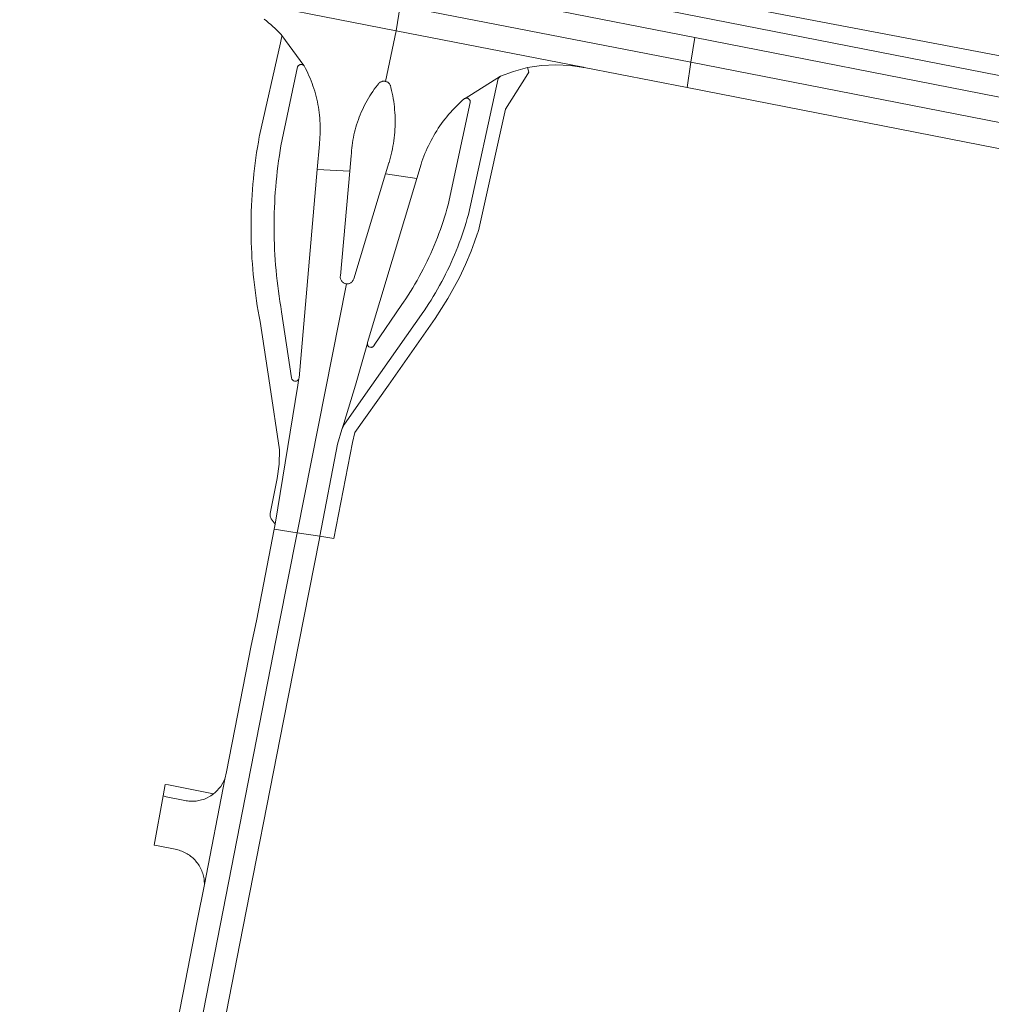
# Model space of a CAD drawing. Extents: x 146402 to 164798, y 455483 to 464134.
# Tile 169 of 256: x 157292 to 157429, y 459163 to 459301. Entities that reach past the tile are written whole.
import ezdxf

# ---------------------------------------------------------------- set-up
doc = ezdxf.new("R2010")
doc.units = 0
doc.header["$LTSCALE"] = 0.2
for name, color, linetype, lineweight in [('B-XX-VH-VERHARDING_ASFALT-GV', 252, 'CONTINUOUS', 18), ('B-XX-VH-VERHARDING_BETONSTRAATSTEEN-GV', 252, 'CONTINUOUS', 18), ('B-XX-VH-VERHARDING_TEGEL-GV', 252, 'CONTINUOUS', 18)]:
    doc.layers.add(name, color=color, linetype=linetype, lineweight=lineweight)

msp = doc.modelspace()

# ---------------------------------------------------------------- linework, layer by layer
at = {"layer": 'B-XX-VH-VERHARDING_ASFALT-GV'}
for points in [[(157345.907, 459303.403), (157303.297, 459311.67), (157302.61, 459308.235), (157315.108, 459305.811), (157318.922, 459305.071), (157345.327, 459299.903)], [(157365.696, 459303.201), (157346.498, 459306.961), (157345.907, 459303.403), (157386.821, 459295.466), (157387.357, 459298.948), (157366.67, 459303)], [(157386.821, 459295.466), (157345.907, 459303.403), (157345.327, 459299.903), (157371.639, 459294.753), (157371.678, 459294.745), (157371.716, 459294.738), (157371.755, 459294.729), (157371.794, 459294.723), (157386.271, 459291.892)], [(157371.639, 459294.753), (157345.327, 459299.903), (157343.814, 459292.774), (157343.868, 459292.761), (157343.892, 459292.754), (157343.976, 459292.725), (157344.057, 459292.688), (157344.134, 459292.644), (157344.207, 459292.594), (157344.275, 459292.537), (157344.338, 459292.474), (157344.395, 459292.406), (157344.445, 459292.333), (157344.489, 459292.256), (157344.525, 459292.175), (157344.554, 459292.091), (157344.576, 459292.005), (157344.59, 459291.917), (157344.592, 459291.892), (157344.685, 459291.507), (157344.77, 459291.12), (157344.848, 459290.732), (157344.917, 459290.342), (157344.979, 459289.95), (157345.032, 459289.558), (157345.078, 459289.164), (157345.116, 459288.77), (157345.146, 459288.375), (157345.168, 459287.979), (157345.181, 459287.584), (157345.187, 459287.188), (157345.185, 459286.791), (157345.175, 459286.395), (157345.157, 459286), (157345.131, 459285.604), (157345.097, 459285.21), (157345.055, 459284.816), (157345.005, 459284.423), (157344.947, 459284.031), (157344.881, 459283.64), (157344.807, 459283.251), (157344.726, 459282.863), (157344.636, 459282.478), (157344.539, 459282.094), (157344.434, 459281.712), (157344.322, 459281.332), (157344.319, 459281.323), (157343.851, 459279.778), (157348.233, 459279.086), (157348.837, 459281.1), (157348.963, 459281.483), (157349.096, 459281.863), (157349.237, 459282.24), (157349.385, 459282.614), (157349.54, 459282.986), (157349.703, 459283.354), (157349.874, 459283.719), (157350.051, 459284.08), (157350.236, 459284.438), (157350.427, 459284.793), (157350.626, 459285.143), (157350.832, 459285.489), (157351.044, 459285.831), (157351.263, 459286.169), (157351.489, 459286.502), (157351.722, 459286.831), (157351.96, 459287.155), (157352.206, 459287.475), (157352.457, 459287.789), (157352.715, 459288.098), (157352.979, 459288.403), (157353.249, 459288.701), (157353.525, 459288.995), (157353.806, 459289.283), (157354.093, 459289.565), (157354.386, 459289.842), (157354.684, 459290.112), (157354.866, 459290.272), (157354.916, 459290.314), (157354.971, 459290.349), (157355.03, 459290.378), (157360, 459293.52), (157361.85, 459294.17), (157363.82, 459294.7), (157365.803, 459295.005), (157367.806, 459295.111), (157369.81, 459295.017), (157371.755, 459294.729), (157371.716, 459294.738), (157371.678, 459294.745)], [(157332.332, 459295.005), (157329.214, 459299.243), (157329.24, 459299.081), (157329.208, 459298.921), (157329.039, 459298.171), (157326.106, 459285.161), (157326.065, 459284.945), (157325.933, 459284.209), (157325.809, 459283.473), (157325.692, 459282.735), (157325.584, 459281.996), (157325.483, 459281.256), (157325.391, 459280.514), (157325.306, 459279.772), (157325.229, 459279.029), (157325.16, 459278.285), (157325.099, 459277.541), (157325.046, 459276.796), (157325.001, 459276.05), (157324.965, 459275.304), (157324.958, 459275.155), (157324.936, 459274.558), (157324.915, 459273.811), (157324.902, 459273.064), (157324.897, 459272.317), (157324.9, 459271.57), (157324.911, 459270.823), (157324.93, 459270.076), (157324.957, 459269.33), (157324.992, 459268.583), (157325.035, 459267.838), (157325.086, 459267.092), (157325.145, 459266.348), (157325.212, 459265.604), (157325.287, 459264.86), (157325.37, 459264.118), (157325.461, 459263.377), (157325.56, 459262.636), (157325.666, 459261.897), (157325.781, 459261.159), (157325.903, 459260.422), (157326.034, 459259.686), (157326.172, 459258.952), (157327.535, 459250), (157328.915, 459240.91), (157328.879, 459238.884), (157328.576, 459236.881), (157327.604, 459231.968), (157327.6, 459231.579), (157327.74, 459231.216), (157328.307, 459230.437), (157331.492, 459249.999), (157331.645, 459250.941), (157331.604, 459250.849), (157331.571, 459250.793), (157331.531, 459250.741), (157331.485, 459250.695), (157331.434, 459250.654), (157331.378, 459250.621), (157331.319, 459250.594), (157331.256, 459250.575), (157331.192, 459250.563), (157331.127, 459250.56), (157331.062, 459250.565), (157330.998, 459250.577), (157330.936, 459250.597), (157330.877, 459250.625), (157330.822, 459250.659), (157330.771, 459250.701), (157330.726, 459250.748), (157330.687, 459250.8), (157330.654, 459250.856), (157330.629, 459250.916), (157330.611, 459250.979), (157330.603, 459251.031), (157329.21, 459260.344), (157329.084, 459261.069), (157328.966, 459261.795), (157328.855, 459262.522), (157328.753, 459263.251), (157328.658, 459263.98), (157328.571, 459264.711), (157328.493, 459265.442), (157328.422, 459266.175), (157328.359, 459266.908), (157328.305, 459267.641), (157328.258, 459268.375), (157328.219, 459269.11), (157328.188, 459269.845), (157328.166, 459270.58), (157328.151, 459271.316), (157328.144, 459272.052), (157328.145, 459272.787), (157328.154, 459273.523), (157328.172, 459274.258), (157328.197, 459274.994), (157328.23, 459275.729), (157328.271, 459276.463), (157328.32, 459277.197), (157328.377, 459277.931), (157328.442, 459278.663), (157328.516, 459279.395), (157328.597, 459280.127), (157328.685, 459280.857), (157328.782, 459281.586), (157328.887, 459282.314), (157329, 459283.041), (157329.111, 459283.711), (157331.447, 459294.809), (157331.476, 459294.869), (157331.511, 459294.924), (157331.553, 459294.975), (157331.601, 459295.02), (157331.654, 459295.06), (157331.711, 459295.092), (157331.772, 459295.118), (157331.836, 459295.136), (157331.901, 459295.146), (157331.967, 459295.148), (157332.033, 459295.142), (157332.097, 459295.128), (157332.159, 459295.107), (157332.219, 459295.078)], [(157472.66, 459282.239), (157387.357, 459298.948), (157386.821, 459295.466), (157471.992, 459278.823)], [(157471.992, 459278.823), (157386.821, 459295.466), (157386.271, 459291.892), (157471.296, 459275.267)], [(157359.7, 459293.16), (157360, 459293.52), (157355.03, 459290.378), (157355.092, 459290.399), (157355.156, 459290.412), (157355.221, 459290.418), (157355.286, 459290.415), (157355.351, 459290.405), (157355.413, 459290.386), (157355.473, 459290.36), (157355.53, 459290.327), (157355.582, 459290.288), (157355.629, 459290.242), (157355.669, 459290.191), (157355.704, 459290.135), (157355.731, 459290.076), (157355.751, 459290.014), (157355.763, 459289.95), (157355.767, 459289.884), (157355.763, 459289.819), (157355.761, 459289.804), (157352.639, 459275.381), (157352.477, 459274.797), (157352.306, 459274.216), (157352.128, 459273.636), (157351.943, 459273.059), (157351.75, 459272.485), (157351.549, 459271.913), (157351.341, 459271.344), (157351.126, 459270.778), (157350.902, 459270.214), (157350.672, 459269.654), (157350.434, 459269.096), (157350.189, 459268.542), (157349.936, 459267.991), (157349.676, 459267.444), (157349.409, 459266.9), (157349.135, 459266.359), (157348.854, 459265.823), (157348.566, 459265.29), (157348.27, 459264.76), (157347.968, 459264.235), (157347.659, 459263.714), (157347.343, 459263.197), (157347.02, 459262.684), (157346.69, 459262.176), (157346.354, 459261.671), (157346.138, 459261.355), (157342.247, 459255.63), (157342.217, 459255.574), (157342.18, 459255.522), (157342.137, 459255.475), (157342.088, 459255.434), (157342.035, 459255.399), (157341.977, 459255.372), (157341.917, 459255.351), (157341.854, 459255.339), (157341.791, 459255.334), (157341.727, 459255.337), (157341.665, 459255.348), (157341.604, 459255.367), (157341.546, 459255.394), (157341.492, 459255.427), (157341.442, 459255.468), (157341.398, 459255.513), (157341.36, 459255.565), (157341.329, 459255.62), (157341.304, 459255.679), (157341.288, 459255.74), (157341.279, 459255.804), (157341.278, 459255.867), (157341.286, 459255.935), (157339.615, 459249.999), (157337.96, 459244.597), (157337.705, 459243.765), (157337.879, 459244.141), (157338.071, 459244.509), (157341.915, 459250), (157349.206, 459260.423), (157349.25, 459260.487), (157349.584, 459260.984), (157349.912, 459261.487), (157350.234, 459261.993), (157350.548, 459262.504), (157350.856, 459263.019), (157351.157, 459263.538), (157351.45, 459264.06), (157351.737, 459264.587), (157352.017, 459265.118), (157352.29, 459265.652), (157352.555, 459266.19), (157352.814, 459266.731), (157353.065, 459267.276), (157353.308, 459267.824), (157353.545, 459268.375), (157353.774, 459268.929), (157353.996, 459269.486), (157354.21, 459270.047), (157354.417, 459270.61), (157354.616, 459271.175), (157354.808, 459271.744), (157354.992, 459272.315), (157355.168, 459272.888), (157355.337, 459273.463), (157355.498, 459274.041)], [(157338.803, 459280.111), (157334.209, 459280.38), (157331.66, 459251.035), (157331.645, 459250.941), (157331.492, 459249.999), (157328.307, 459230.437), (157328.169, 459229.731), (157331.384, 459229.233), (157338.325, 459264.277), (157338.259, 459264.286), (157338.254, 459264.287), (157338.168, 459264.307), (157338.085, 459264.335), (157338.004, 459264.37), (157337.927, 459264.412), (157337.853, 459264.461), (157337.785, 459264.517), (157337.722, 459264.578), (157337.665, 459264.645), (157337.614, 459264.717), (157337.57, 459264.793), (157337.533, 459264.873), (157337.503, 459264.956), (157337.481, 459265.042), (157337.467, 459265.129), (157337.461, 459265.216), (157337.462, 459265.304), (157337.472, 459265.392), (157337.473, 459265.397)], [(157348.233, 459279.086), (157343.851, 459279.778), (157339.358, 459264.957), (157339.329, 459264.874), (157339.292, 459264.794), (157339.248, 459264.718), (157339.197, 459264.646), (157339.14, 459264.579), (157339.078, 459264.517), (157339.009, 459264.462), (157338.936, 459264.413), (157338.859, 459264.37), (157338.779, 459264.335), (157338.695, 459264.307), (157338.609, 459264.287), (157338.522, 459264.275), (157338.435, 459264.271), (157338.347, 459264.274), (157338.325, 459264.277), (157331.384, 459229.233), (157334.593, 459228.741), (157337.07, 459241.69), (157337.705, 459243.765), (157337.96, 459244.597), (157339.615, 459249.999), (157341.286, 459255.935), (157341.31, 459256.02)], [(157331.384, 459229.233), (157328.169, 459229.731), (157325.657, 459216.853), (157324.924, 459213.357), (157321.429, 459195.572), (157321.234, 459194.572), (157318.341, 459179.719), (157317.342, 459174.59), (157315.296, 459164.239), (157307.778, 459126.023), (157306.042, 459117.2), (157304.427, 459108.821), (157292.337, 459046.099), (157295.473, 459045.464), (157328.8, 459216.238)], [(157334.593, 459228.741), (157331.384, 459229.233), (157328.8, 459216.238), (157295.473, 459045.464), (157298.358, 459044.88), (157299.093, 459048.316), (157302.65, 459064.96), (157311.715, 459112.125), (157312.968, 459118.63), (157316.456, 459136.107), (157317.662, 459142.352), (157323.315, 459171.425), (157329.488, 459202.756), (157334.536, 459228.441)]]:
    msp.add_lwpolyline(points, close=True, dxfattribs=at)
for points in [[(157326.749, 459301.519), (157327.06, 459301.277), (157327.366, 459301.03), (157327.668, 459300.776), (157327.964, 459300.516), (157328.254, 459300.25), (157328.54, 459299.978), (157328.819, 459299.701), (157329.059, 459299.454), (157329.152, 459299.36), (157329.214, 459299.243), (157332.332, 459295.005), (157332.38, 459294.94), (157332.561, 459294.6), (157332.734, 459294.255), (157332.901, 459293.908), (157333.06, 459293.557), (157333.212, 459293.203), (157333.356, 459292.845), (157333.494, 459292.485), (157333.623, 459292.122), (157333.745, 459291.756), (157333.859, 459291.388), (157333.966, 459291.018), (157334.065, 459290.645), (157334.157, 459290.271), (157334.24, 459289.894), (157334.316, 459289.516), (157334.383, 459289.137), (157334.443, 459288.756), (157334.495, 459288.374), (157334.539, 459287.991), (157334.575, 459287.608), (157334.603, 459287.223), (157334.624, 459286.838), (157334.636, 459286.453), (157334.64, 459286.067), (157334.636, 459285.682), (157334.624, 459285.297), (157334.604, 459284.912), (157334.576, 459284.527), (157334.541, 459284.144), (157334.519, 459283.946), (157334.209, 459280.38), (157338.803, 459280.111), (157338.999, 459282.282), (157339.02, 459282.654), (157339.048, 459283.025), (157339.085, 459283.396), (157339.129, 459283.766), (157339.181, 459284.135), (157339.242, 459284.503), (157339.31, 459284.869), (157339.386, 459285.234), (157339.47, 459285.597), (157339.561, 459285.958), (157339.661, 459286.317), (157339.768, 459286.674), (157339.882, 459287.028), (157340.005, 459287.38), (157340.135, 459287.73), (157340.272, 459288.076), (157340.416, 459288.419), (157340.568, 459288.76), (157340.728, 459289.096), (157340.894, 459289.43), (157341.068, 459289.759), (157341.248, 459290.085), (157341.436, 459290.407), (157341.63, 459290.725), (157341.832, 459291.039), (157342.039, 459291.348), (157342.254, 459291.652), (157342.475, 459291.952), (157342.702, 459292.247), (157342.835, 459292.414), (157342.893, 459292.481), (157342.956, 459292.544), (157343.025, 459292.6), (157343.098, 459292.649), (157343.176, 459292.692), (157343.257, 459292.728), (157343.342, 459292.756), (157343.428, 459292.777), (157343.516, 459292.79), (157343.604, 459292.794), (157343.693, 459292.791), (157343.781, 459292.78), (157343.814, 459292.774), (157345.327, 459299.903), (157318.922, 459305.071)], [(157483.738, 459286.21), (157386.039, 459304.828)], [(157381.493, 459303.126), (157483.211, 459283.222)]]:
    msp.add_lwpolyline(points, dxfattribs=at)
at = {"layer": 'B-XX-VH-VERHARDING_BETONSTRAATSTEEN-GV'}
for points in [[(157343.693, 459292.791), (157343.604, 459292.794), (157343.516, 459292.79), (157343.428, 459292.777), (157343.342, 459292.756), (157343.257, 459292.728), (157343.176, 459292.692), (157343.098, 459292.649), (157343.025, 459292.6), (157342.956, 459292.544), (157342.893, 459292.481), (157342.835, 459292.414), (157342.702, 459292.247), (157342.475, 459291.952), (157342.254, 459291.652), (157342.039, 459291.348), (157341.832, 459291.039), (157341.63, 459290.725), (157341.436, 459290.407), (157341.248, 459290.085), (157341.068, 459289.759), (157340.894, 459289.43), (157340.728, 459289.096), (157340.568, 459288.76), (157340.416, 459288.419), (157340.272, 459288.076), (157340.135, 459287.73), (157340.005, 459287.38), (157339.882, 459287.028), (157339.768, 459286.674), (157339.661, 459286.317), (157339.561, 459285.958), (157339.47, 459285.597), (157339.386, 459285.234), (157339.31, 459284.869), (157339.242, 459284.503), (157339.181, 459284.135), (157339.129, 459283.766), (157339.085, 459283.396), (157339.048, 459283.025), (157339.02, 459282.654), (157338.999, 459282.282), (157338.803, 459280.111), (157337.473, 459265.397), (157337.472, 459265.392), (157337.462, 459265.304), (157337.461, 459265.216), (157337.467, 459265.129), (157337.481, 459265.042), (157337.503, 459264.956), (157337.533, 459264.873), (157337.57, 459264.793), (157337.614, 459264.717), (157337.665, 459264.645), (157337.722, 459264.578), (157337.785, 459264.517), (157337.853, 459264.461), (157337.927, 459264.412), (157338.004, 459264.37), (157338.085, 459264.335), (157338.168, 459264.307), (157338.254, 459264.287), (157338.259, 459264.286), (157338.325, 459264.277), (157338.347, 459264.274), (157338.435, 459264.271), (157338.522, 459264.275), (157338.609, 459264.287), (157338.695, 459264.307), (157338.779, 459264.335), (157338.859, 459264.37), (157338.936, 459264.413), (157339.009, 459264.462), (157339.078, 459264.517), (157339.14, 459264.579), (157339.197, 459264.646), (157339.248, 459264.718), (157339.292, 459264.794), (157339.329, 459264.874), (157339.358, 459264.957), (157343.851, 459279.778), (157344.319, 459281.323), (157344.322, 459281.332), (157344.434, 459281.712), (157344.539, 459282.094), (157344.636, 459282.478), (157344.726, 459282.863), (157344.807, 459283.251), (157344.881, 459283.64), (157344.947, 459284.031), (157345.005, 459284.423), (157345.055, 459284.816), (157345.097, 459285.21), (157345.131, 459285.604), (157345.157, 459286), (157345.175, 459286.395), (157345.185, 459286.791), (157345.187, 459287.188), (157345.181, 459287.584), (157345.168, 459287.979), (157345.146, 459288.375), (157345.116, 459288.77), (157345.078, 459289.164), (157345.032, 459289.558), (157344.979, 459289.95), (157344.917, 459290.342), (157344.848, 459290.732), (157344.77, 459291.12), (157344.685, 459291.507), (157344.592, 459291.892), (157344.59, 459291.917), (157344.576, 459292.005), (157344.554, 459292.091), (157344.525, 459292.175), (157344.489, 459292.256), (157344.445, 459292.333), (157344.395, 459292.406), (157344.338, 459292.474), (157344.275, 459292.537), (157344.207, 459292.594), (157344.134, 459292.644), (157344.057, 459292.688), (157343.976, 459292.725), (157343.892, 459292.754), (157343.868, 459292.761), (157343.814, 459292.774), (157343.781, 459292.78)], [(157318.341, 459179.719), (157321.234, 459194.572), (157320.663, 459193.532), (157319.863, 459192.655), (157319.631, 459192.485), (157319.222, 459192.186), (157318.516, 459191.824), (157318.33, 459191.751), (157318.141, 459191.685), (157317.95, 459191.628), (157317.756, 459191.577), (157317.561, 459191.535), (157317.364, 459191.501), (157317.166, 459191.474), (157316.967, 459191.455), (157316.767, 459191.444), (157316.567, 459191.442), (157316.367, 459191.447), (157316.168, 459191.46), (157315.969, 459191.481), (157315.771, 459191.511), (157315.575, 459191.548), (157315.564, 459191.55), (157312.966, 459192.06), (157312.526, 459192.191), (157311.259, 459185.278), (157311.592, 459185.211), (157311.6, 459185.21), (157314.217, 459184.685), (157314.413, 459184.645), (157314.608, 459184.598), (157314.801, 459184.542), (157314.991, 459184.479), (157315.179, 459184.409), (157315.363, 459184.331), (157315.545, 459184.245), (157315.723, 459184.153), (157315.897, 459184.053), (157316.067, 459183.947), (157316.232, 459183.834), (157316.393, 459183.714), (157316.549, 459183.588), (157316.7, 459183.456), (157316.846, 459183.319), (157316.986, 459183.175), (157317.12, 459183.026), (157317.247, 459182.872), (157317.369, 459182.712), (157317.484, 459182.548), (157317.593, 459182.38), (157317.695, 459182.207), (157317.79, 459182.03), (157317.878, 459181.85), (157317.958, 459181.666), (157318.031, 459181.48), (157318.097, 459181.29), (157318.155, 459181.098), (157318.205, 459180.904), (157318.247, 459180.709), (157318.282, 459180.511), (157318.309, 459180.312), (157318.327, 459180.113), (157318.338, 459179.913)]]:
    msp.add_lwpolyline(points, close=True, dxfattribs=at)
at = {"layer": 'B-XX-VH-VERHARDING_TEGEL-GV'}
for points in [[(157363.99, 459294.05), (157363.82, 459294.7), (157361.85, 459294.17), (157360, 459293.52), (157359.7, 459293.16), (157355.498, 459274.041), (157355.337, 459273.463), (157355.168, 459272.888), (157354.992, 459272.315), (157354.808, 459271.744), (157354.616, 459271.175), (157354.417, 459270.61), (157354.21, 459270.047), (157353.996, 459269.486), (157353.774, 459268.929), (157353.545, 459268.375), (157353.308, 459267.824), (157353.065, 459267.276), (157352.814, 459266.731), (157352.555, 459266.19), (157352.29, 459265.652), (157352.017, 459265.118), (157351.737, 459264.587), (157351.45, 459264.06), (157351.157, 459263.538), (157350.856, 459263.019), (157350.548, 459262.504), (157350.234, 459261.993), (157349.912, 459261.487), (157349.584, 459260.984), (157349.25, 459260.487), (157349.206, 459260.423), (157341.915, 459250), (157338.071, 459244.509), (157337.879, 459244.141), (157337.705, 459243.765), (157337.07, 459241.69), (157334.593, 459228.741), (157336.575, 459228.435), (157339.18, 459241.93), (157339.53, 459243.35), (157344.228, 459250), (157350.819, 459259.39), (157352.626, 459262.21), (157354.225, 459265.152), (157355.095, 459266.998), (157355.883, 459268.88), (157356.376, 459270.192), (157356.747, 459271.279), (157356.829, 459271.518), (157356.851, 459271.584), (157356.872, 459271.651), (157356.952, 459271.9), (157357.03, 459272.15), (157357.494, 459274.243), (157360.73, 459288.84), (157363.613, 459293.447)], [(157313.301, 459193.731), (157312.824, 459193.814), (157312.526, 459192.191), (157312.966, 459192.06), (157315.564, 459191.55), (157315.575, 459191.548), (157315.771, 459191.511), (157315.969, 459191.481), (157316.168, 459191.46), (157316.367, 459191.447), (157316.567, 459191.442), (157316.767, 459191.444), (157316.967, 459191.455), (157317.166, 459191.474), (157317.364, 459191.501), (157317.561, 459191.535), (157317.756, 459191.577), (157317.95, 459191.628), (157318.141, 459191.685), (157318.33, 459191.751), (157318.516, 459191.824), (157319.222, 459192.186), (157319.631, 459192.485)]]:
    msp.add_lwpolyline(points, close=True, dxfattribs=at)

doc.saveas('drawing.dxf')
